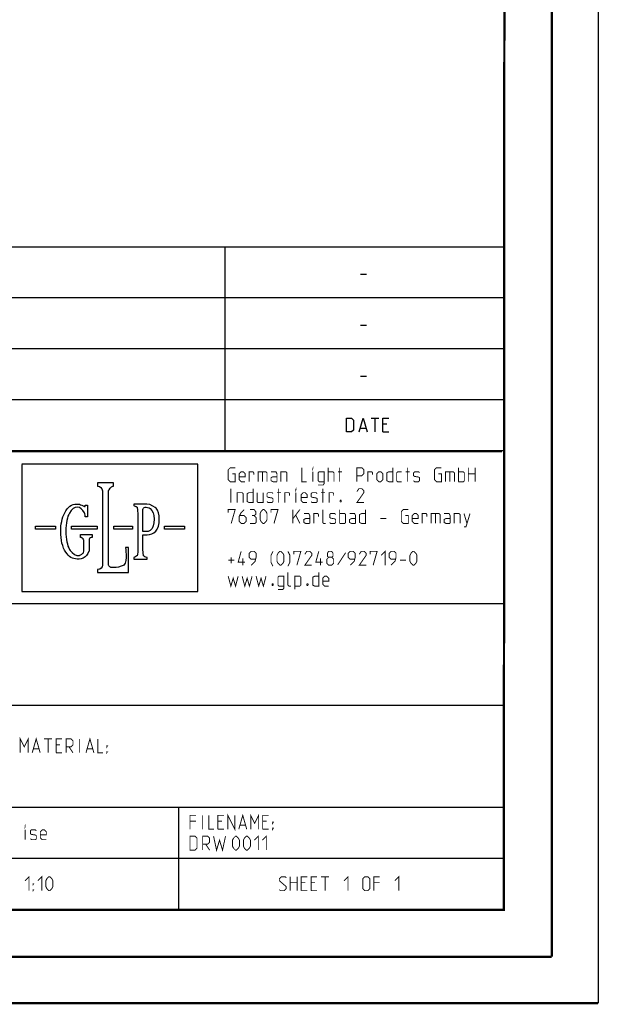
# Model space of a CAD drawing. Header units: millimetres. Extents: x 0 to 420, y 0 to 297.
# Tile 46 of 82: x 358 to 420, y 0 to 106. Entities that reach past the tile are written whole.
import ezdxf

# ---------------------------------------------------------------- set-up
doc = ezdxf.new("R2010")
doc.units = ezdxf.units.MM
doc.header["$LTSCALE"] = 23.1
doc.layers.get('0').update_dxf_attribs({"linetype": 'CONTINUOUS'})

msp = doc.modelspace()

# ---------------------------------------------------------------- linework, layer by layer
at = {"color": 7, "linetype": 'Continuous'}
for p, q in [((420, 297), (420, 0)), ((410, 286.9999), (409.8296, 10.1087)), ((246.8681, 59.5058), (409.628, 59.4942)), ((409.86, 10.0737), (25.007, 10.0134))]:
    msp.add_line(p, q, dxfattribs=at)
at = {"color": 2, "linetype": 'Continuous'}
for p, q in [((246.8497, 81.4948), (409.8097, 81.4948)), ((379.8097, 81.4948), (379.8097, 59.5348)), ((409.8097, 81.4948), (409.8097, 10.1248)), ((394.4168, 78.5355), (395.0597, 78.5355)), ((246.8497, 76.0048), (409.8097, 76.0048)), ((394.4168, 73.0455), (395.0597, 73.0455)), ((246.8497, 70.5148), (409.8097, 70.5148)), ((394.4168, 67.5555), (395.0597, 67.5555)), ((246.8497, 65.0248), (409.8097, 65.0248)), ((395.5418, 63.0298), (396.3989, 63.0298)), ((395.9704, 61.5298), (395.9704, 63.0298)), ((394.3989, 61.9584), (394.9704, 61.9584)), ((397.2561, 62.387), (396.8275, 62.387)), ((396.8275, 61.5298), (397.4704, 61.5298)), ((246.8497, 59.5348), (409.8097, 59.5348)), ((376.9034, 58.0584), (357.9528, 58.0584)), ((357.9528, 58.0385), (357.9528, 57.7219)), ((357.9528, 57.7219), (357.9528, 44.6966)), ((376.9034, 58.0254), (376.9034, 58.0584)), ((376.9034, 57.7219), (376.9034, 58.0254)), ((376.9034, 44.6966), (376.9034, 57.7219)), ((367.7976, 56.0393), (366.0887, 56.0393)), ((366.0887, 56.0393), (366.0887, 55.7027)), ((366.0887, 55.7027), (366.0952, 55.7027)), ((366.6099, 55.1947), (366.6099, 55.1419)), ((367.283, 55.1419), (367.283, 55.2277)), ((367.7514, 55.7094), (367.7976, 55.7094)), ((367.7976, 55.7094), (367.7976, 56.0393)), ((366.6099, 55.1419), (366.6099, 47.976)), ((367.283, 47.976), (367.283, 55.1419)), ((364.7756, 53.6573), (365.013, 53.6506)), ((365.013, 53.6506), (365.013, 52.4035)), ((371.3937, 53.7694), (369.9883, 53.7694)), ((369.9883, 53.7694), (369.9883, 53.6044)), ((370.9846, 53.1426), (370.9846, 53.2218)), ((370.9846, 50.7936), (370.9846, 53.1426)), ((371.2023, 53.4395), (371.2684, 53.4395)), ((365.013, 52.4035), (364.7756, 52.4035)), ((370.4237, 52.7995), (370.4237, 48.8141)), ((359.4111, 51.3742), (361.5621, 51.3742)), ((359.4111, 51.0443), (359.4111, 51.3742)), ((361.5621, 51.0443), (359.4111, 51.0443)), ((361.5621, 51.3742), (361.5621, 51.0443)), ((363.2711, 51.3742), (366.0491, 51.3742)), ((363.2711, 51.0443), (363.2711, 51.3742)), ((366.0491, 51.0443), (363.2711, 51.0443)), ((366.0491, 51.3742), (366.0491, 51.0443)), ((367.8438, 51.3742), (369.8629, 51.3742)), ((367.8438, 51.0443), (367.8438, 51.3742)), ((369.8629, 51.0443), (367.8438, 51.0443)), ((369.8629, 51.3742), (369.8629, 51.0443)), ((373.3006, 51.3742), (375.4452, 51.3742)), ((373.3006, 51.0443), (373.3006, 51.3742)), ((375.4452, 51.0443), (373.3006, 51.0443)), ((375.4452, 51.3742), (375.4452, 51.0443)), ((364.2543, 50.1469), (364.2543, 50.4834)), ((364.2543, 50.4834), (365.5278, 50.4834)), ((364.3466, 50.1469), (364.2543, 50.1469)), ((364.6106, 49.3419), (364.6106, 49.8764)), ((365.1714, 49.9028), (365.1714, 49.3617)), ((365.5278, 50.4834), (365.5278, 50.1469)), ((371.4267, 50.7936), (370.9846, 50.7936)), ((370.9846, 48.8141), (370.9846, 50.4636)), ((364.6106, 48.6887), (364.6106, 49.3419)), ((365.1714, 49.3617), (365.1714, 48.7019)), ((369.4274, 49.0978), (369.0909, 49.0978)), ((369.4274, 46.3792), (369.4274, 49.0978)), ((366.6099, 47.976), (366.6099, 47.1777)), ((367.283, 47.1777), (367.283, 47.976)), ((369.9883, 48.009), (369.9883, 47.8375)), ((369.9883, 47.8375), (371.4201, 47.8375)), ((371.4201, 47.8375), (371.4201, 48.009)), ((366.0887, 46.7158), (366.0887, 46.3792)), ((366.6099, 47.1777), (366.6099, 47.1711)), ((368.1077, 46.9401), (367.5138, 46.9401)), ((366.0887, 46.3792), (369.4274, 46.3792)), ((357.9528, 44.6966), (357.9528, 44.4657)), ((376.9034, 44.3601), (376.9034, 44.6966)), ((357.9528, 44.4657), (357.9528, 44.3601)), ((357.9528, 44.3601), (376.5669, 44.3601)), ((376.5669, 44.3601), (376.9034, 44.3601)), ((301.6897, 43.0648), (409.8097, 43.0648)), ((301.6897, 32.0848), (409.8097, 32.0848)), ((301.6897, 21.1048), (409.8097, 21.1048)), ((374.8097, 21.1048), (374.8097, 10.1248)), ((301.6897, 15.6148), (409.8097, 15.6148)), ((246.8497, 10.1248), (409.8097, 10.1248))]:
    msp.add_line(p, q, dxfattribs=at)
at = {"color": 7, "linetype": 'Continuous', "const_width": 0.25}
for points in [[(415, 5), (415, 292)], [(410, 287), (409.8468, 9.9234)], [(246.8597, 59.511), (409.6521, 59.467)], [(409.8307, 10.048), (25, 10)], [(20, 5), (415, 5)], [(420, 0), (0, 0)]]:
    msp.add_lwpolyline(points, dxfattribs=at)
at = {"color": 2, "linetype": 'Continuous'}
for points in [[(392.899, 61.5298), (392.899, 63.0298), (393.4347, 63.0298), (393.6489, 62.8155), (393.6489, 61.7441), (393.4347, 61.5298), (392.899, 61.5298)], [(394.2561, 61.5298), (394.6847, 63.0298), (395.1132, 61.5298)], [(396.8275, 61.5298), (396.8275, 63.0298), (397.4704, 63.0298)]]:
    msp.add_lwpolyline(points, dxfattribs=at)
at = {"color": 2, "linetype": 'Continuous', "const_width": 0.1}
for points in [[(380.5922, 57.032), (380.9136, 57.032), (380.9136, 56.1748), (380.3779, 56.1748), (380.1636, 56.3891), (380.1636, 57.4605), (380.3779, 57.6748), (380.9136, 57.6748)], [(381.985, 56.1748), (381.5564, 56.1748), (381.3422, 56.3891), (381.3422, 57.032), (381.5564, 57.2463), (381.7707, 57.2463), (381.985, 57.032), (381.985, 56.7105), (381.3422, 56.7105)], [(382.4136, 56.1748), (382.4136, 57.2463), (382.8422, 57.2463), (382.9136, 57.1391), (382.9136, 56.9248)], [(383.3779, 56.1748), (383.3779, 57.2463), (384.235, 57.2463), (384.3422, 57.1391), (384.3422, 56.1748)], [(383.8422, 57.2463), (383.8422, 56.1748)], [(385.4136, 56.1748), (385.4136, 57.032), (385.3064, 57.2463), (384.7707, 57.2463)], [(385.8422, 56.1748), (385.8422, 57.2463), (386.3779, 57.2463), (386.485, 57.1391), (386.485, 56.1748)], [(388.0922, 57.6748), (388.0922, 56.1748), (388.6279, 56.1748)], [(389.2707, 57.5677), (389.2707, 57.6748), (389.3064, 57.6748), (389.2707, 57.5677)], [(389.2707, 56.1748), (389.2707, 57.2463)], [(389.8422, 55.8177), (390.3779, 55.8177), (390.485, 55.9605), (390.485, 57.2463), (389.9493, 57.2463), (389.8422, 57.1391), (389.8422, 56.282), (389.9493, 56.1748), (390.485, 56.1748)], [(390.9136, 56.1748), (390.9136, 57.6748)], [(390.9136, 57.2463), (391.4493, 57.2463), (391.5565, 57.1391), (391.5565, 56.1748)], [(391.985, 57.2463), (392.4136, 57.2463)], [(392.1636, 56.1748), (392.1636, 57.6748)], [(394.0207, 56.1748), (394.0207, 57.6748), (394.5564, 57.6748), (394.7707, 57.4605), (394.7707, 57.032), (394.5564, 56.8177), (394.0207, 56.8177)], [(395.1993, 56.1748), (395.1993, 57.2463), (395.6279, 57.2463), (395.6993, 57.1391), (395.6993, 56.9248)], [(396.1636, 56.3891), (396.1636, 57.032), (396.3779, 57.2463), (396.5922, 57.2463), (396.8065, 57.032), (396.8065, 56.3891), (396.5922, 56.1748), (396.3779, 56.1748), (396.1636, 56.3891)], [(397.8779, 57.6748), (397.8779, 56.1748), (397.4493, 56.1748), (397.235, 56.282), (397.235, 57.1391), (397.4493, 57.2463), (397.8779, 57.2463)], [(398.8422, 56.1748), (398.4136, 56.1748), (398.3065, 56.282), (398.3065, 57.1391), (398.4136, 57.2463), (398.8422, 57.2463)], [(399.2707, 57.2463), (399.6993, 57.2463)], [(399.4493, 56.1748), (399.4493, 57.6748)], [(400.1279, 56.282), (400.235, 56.1748), (400.6636, 56.1748), (400.7707, 56.282), (400.7707, 56.6034), (400.6636, 56.6748), (400.235, 56.7463), (400.1279, 56.8177), (400.1279, 57.1391), (400.235, 57.2463), (400.6636, 57.2463), (400.7707, 57.1391)], [(402.8065, 57.032), (403.1279, 57.032), (403.1279, 56.1748), (402.5922, 56.1748), (402.3779, 56.3891), (402.3779, 57.4605), (402.5922, 57.6748), (403.1279, 57.6748)], [(403.5565, 56.1748), (403.5565, 57.2463), (404.4136, 57.2463), (404.5207, 57.1391), (404.5207, 56.1748)], [(404.0207, 57.2463), (404.0207, 56.1748)], [(404.9493, 56.1748), (404.9493, 57.6748)], [(404.9493, 57.2463), (405.485, 57.2463), (405.5922, 57.1391), (405.5922, 56.282), (405.485, 56.1748), (404.9493, 56.1748)], [(406.0207, 56.1748), (406.0207, 57.6748)], [(406.7707, 57.6748), (406.7707, 56.1748)], [(385.4136, 56.1748), (384.985, 56.1748), (384.7707, 56.282), (384.7707, 56.6034), (384.985, 56.7105), (385.4136, 56.7105)], [(406.0207, 57.032), (406.7707, 57.032)], [(380.4493, 53.9248), (380.4493, 55.4248)], [(382.8422, 55.4248), (382.8422, 53.9248), (382.4136, 53.9248), (382.1993, 54.032), (382.1993, 54.8891), (382.4136, 54.9963), (382.8422, 54.9963)], [(385.5922, 53.9248), (385.5922, 55.4248)], [(387.4493, 55.3177), (387.4493, 55.4248), (387.485, 55.4248), (387.4493, 55.3177)], [(390.3422, 53.9248), (390.3422, 55.4248)], [(394.7707, 53.9248), (394.0207, 53.9248), (394.7707, 54.9963), (394.7707, 55.2105), (394.5564, 55.4248), (394.235, 55.4248), (394.0207, 55.1034)], [(381.1279, 53.9248), (381.1279, 54.9963), (381.6636, 54.9963), (381.7707, 54.8891), (381.7707, 53.9248)], [(383.2707, 54.9963), (383.2707, 54.032), (383.3779, 53.9248), (383.9136, 53.9248), (383.9136, 54.9963)], [(384.3422, 54.032), (384.4493, 53.9248), (384.8779, 53.9248), (384.985, 54.032), (384.985, 54.3534), (384.8779, 54.4248), (384.4493, 54.4963), (384.3422, 54.5677), (384.3422, 54.8891), (384.4493, 54.9963), (384.8779, 54.9963), (384.985, 54.8891)], [(385.4136, 54.9963), (385.8422, 54.9963)], [(386.2707, 53.9248), (386.2707, 54.9963), (386.6993, 54.9963), (386.7707, 54.8891), (386.7707, 54.6748)], [(387.4493, 53.9248), (387.4493, 54.9963)], [(388.6636, 53.9248), (388.235, 53.9248), (388.0207, 54.1391), (388.0207, 54.782), (388.235, 54.9963), (388.4493, 54.9963), (388.6636, 54.782), (388.6636, 54.4605), (388.0207, 54.4605)], [(389.0922, 54.032), (389.1993, 53.9248), (389.6279, 53.9248), (389.735, 54.032), (389.735, 54.3534), (389.6279, 54.4248), (389.1993, 54.4963), (389.0922, 54.5677), (389.0922, 54.8891), (389.1993, 54.9963), (389.6279, 54.9963), (389.735, 54.8891)], [(390.1636, 54.9963), (390.5922, 54.9963)], [(391.0207, 53.9248), (391.0207, 54.9963), (391.4493, 54.9963), (391.5207, 54.8891), (391.5207, 54.6748)], [(392.3065, 54.1748), (392.3422, 54.1034), (392.3422, 54.0677), (392.3065, 53.9963), (392.235, 53.9963), (392.1993, 54.0677), (392.1993, 54.1034), (392.235, 54.1748), (392.3065, 54.1748)], [(380.1636, 52.8534), (380.1636, 53.1748), (380.9136, 53.1748), (380.485, 51.6748)], [(381.8779, 53.1748), (381.5564, 52.8534), (381.3422, 52.4248), (381.3422, 51.8891), (381.5564, 51.6748), (381.8779, 51.6748), (382.0922, 51.8891), (382.0922, 52.3177), (381.8779, 52.532), (381.4136, 52.532)], [(382.9493, 52.532), (383.1279, 52.6391), (383.1279, 52.9605), (382.9493, 53.1748), (382.5207, 53.1748)], [(383.5922, 52.1034), (383.5922, 52.7463), (383.6993, 52.9605), (383.9136, 53.1748), (384.0207, 53.1748), (384.235, 52.9605), (384.3422, 52.7463), (384.3422, 52.1034), (384.235, 51.8891), (384.0207, 51.6748), (383.9136, 51.6748), (383.6993, 51.8891), (383.5922, 52.1034)], [(384.7707, 52.8534), (384.7707, 53.1748), (385.5207, 53.1748), (385.0922, 51.6748)], [(387.1279, 51.6748), (387.1279, 53.1748)], [(387.1279, 52.1748), (387.8779, 53.1748)], [(390.6636, 51.6748), (390.4493, 51.6748), (390.3422, 51.782), (390.3422, 53.1748)], [(392.1636, 51.6748), (392.1636, 53.1748)], [(394.9493, 53.1748), (394.9493, 51.6748), (394.5207, 51.6748), (394.3065, 51.782), (394.3065, 52.6391), (394.5207, 52.7463), (394.9493, 52.7463)], [(399.235, 52.532), (399.5565, 52.532), (399.5565, 51.6748), (399.0207, 51.6748), (398.8065, 51.8891), (398.8065, 52.9605), (399.0207, 53.1748), (399.5565, 53.1748)], [(382.5207, 51.6748), (383.0565, 51.6748), (383.1636, 51.782), (383.1636, 52.3177), (382.9493, 52.532), (382.735, 52.532)], [(387.4493, 52.532), (387.8779, 51.6748)], [(388.9493, 51.6748), (388.9493, 52.532), (388.8422, 52.7463), (388.3065, 52.7463)], [(388.9493, 51.6748), (388.5207, 51.6748), (388.3065, 51.782), (388.3065, 52.1034), (388.5207, 52.2105), (388.9493, 52.2105)], [(389.3779, 51.6748), (389.3779, 52.7463), (389.8065, 52.7463), (389.8779, 52.6391), (389.8779, 52.4248)], [(391.0922, 51.782), (391.1993, 51.6748), (391.6279, 51.6748), (391.735, 51.782), (391.735, 52.1034), (391.6279, 52.1748), (391.1993, 52.2463), (391.0922, 52.3177), (391.0922, 52.6391), (391.1993, 52.7463), (391.6279, 52.7463), (391.735, 52.6391)], [(392.1636, 52.7463), (392.6993, 52.7463), (392.8065, 52.6391), (392.8065, 51.782), (392.6993, 51.6748), (392.1636, 51.6748)], [(393.8779, 51.6748), (393.8779, 52.532), (393.7707, 52.7463), (393.235, 52.7463)], [(393.8779, 51.6748), (393.4493, 51.6748), (393.235, 51.782), (393.235, 52.1034), (393.4493, 52.2105), (393.8779, 52.2105)], [(396.5564, 52.2105), (397.1993, 52.2105)], [(400.6279, 51.6748), (400.1993, 51.6748), (399.985, 51.8891), (399.985, 52.532), (400.1993, 52.7463), (400.4136, 52.7463), (400.6279, 52.532), (400.6279, 52.2105), (399.985, 52.2105)], [(401.0564, 51.6748), (401.0564, 52.7463), (401.485, 52.7463), (401.5565, 52.6391), (401.5565, 52.4248)], [(402.0207, 51.6748), (402.0207, 52.7463), (402.8779, 52.7463), (402.985, 52.6391), (402.985, 51.6748)], [(402.485, 52.7463), (402.485, 51.6748)], [(404.0565, 51.6748), (404.0565, 52.532), (403.9493, 52.7463), (403.4136, 52.7463)], [(404.0565, 51.6748), (403.6279, 51.6748), (403.4136, 51.782), (403.4136, 52.1034), (403.6279, 52.2105), (404.0565, 52.2105)], [(404.485, 51.6748), (404.485, 52.7463), (405.0207, 52.7463), (405.1279, 52.6391), (405.1279, 51.6748)], [(405.5565, 51.3177), (405.7707, 51.3177), (406.1993, 52.7463)], [(405.5565, 52.7463), (405.8779, 51.6748)], [(396.6279, 48.2463), (397.0564, 48.6748), (397.0564, 47.1748)], [(380.1636, 47.7105), (380.8064, 47.7105)], [(380.485, 47.3891), (380.485, 48.032)], [(381.985, 47.4963), (381.235, 47.4963), (381.5564, 48.6748)], [(381.735, 47.1748), (381.735, 47.9248)], [(382.6279, 47.1748), (383.0565, 47.6034), (383.1636, 48.032), (383.1636, 48.4605), (382.9493, 48.6748), (382.6279, 48.6748), (382.4136, 48.4605), (382.4136, 48.032), (382.6279, 47.8177), (383.0922, 47.8177)], [(384.985, 47.0677), (384.7707, 47.4963), (384.7707, 48.2463), (384.985, 48.6748)], [(385.4136, 47.6034), (385.4136, 48.2463), (385.5207, 48.4605), (385.735, 48.6748), (385.8422, 48.6748), (386.0564, 48.4605), (386.1636, 48.2463), (386.1636, 47.6034), (386.0564, 47.3891), (385.8422, 47.1748), (385.735, 47.1748), (385.5207, 47.3891), (385.4136, 47.6034)], [(386.5922, 47.0677), (386.8064, 47.4963), (386.8064, 48.2463), (386.5922, 48.6748)], [(387.235, 48.3534), (387.235, 48.6748), (387.985, 48.6748), (387.5565, 47.1748)], [(389.1636, 47.1748), (388.4136, 47.1748), (389.1636, 48.2463), (389.1636, 48.4605), (388.9493, 48.6748), (388.6279, 48.6748), (388.4136, 48.3534)], [(390.3422, 47.4963), (389.5922, 47.4963), (389.9136, 48.6748)], [(390.0922, 47.1748), (390.0922, 47.9248)], [(390.985, 48.032), (390.8422, 48.1391), (390.8422, 48.4605), (390.985, 48.6748), (391.3064, 48.6748), (391.4493, 48.4605), (391.4493, 48.1391), (391.3064, 48.032), (391.5207, 47.8177), (391.5207, 47.3891), (391.3064, 47.1748), (390.985, 47.1748), (390.7707, 47.3891)], [(390.7707, 47.3891), (390.7707, 47.8177), (390.985, 48.032), (391.3064, 48.032)], [(392.8065, 48.532), (391.9493, 47.2105)], [(393.3064, 47.1748), (393.735, 47.6034), (393.8422, 48.032), (393.8422, 48.4605), (393.6279, 48.6748), (393.3064, 48.6748), (393.0922, 48.4605), (393.0922, 48.032), (393.3064, 47.8177), (393.7707, 47.8177)], [(395.0207, 47.1748), (394.2707, 47.1748), (395.0207, 48.2463), (395.0207, 48.4605), (394.8065, 48.6748), (394.485, 48.6748), (394.2707, 48.3534)], [(395.4493, 48.3534), (395.4493, 48.6748), (396.1993, 48.6748), (395.7707, 47.1748)], [(397.6993, 47.1748), (398.1279, 47.6034), (398.235, 48.032), (398.235, 48.4605), (398.0207, 48.6748), (397.6993, 48.6748), (397.485, 48.4605), (397.485, 48.032), (397.6993, 47.8177), (398.1636, 47.8177)], [(398.6636, 47.7105), (399.3064, 47.7105)], [(399.735, 47.6034), (399.735, 48.2463), (399.8422, 48.4605), (400.0565, 48.6748), (400.1636, 48.6748), (400.3779, 48.4605), (400.485, 48.2463), (400.485, 47.6034), (400.3779, 47.3891), (400.1636, 47.1748), (400.0565, 47.1748), (399.8422, 47.3891), (399.735, 47.6034)], [(380.1636, 45.9963), (380.4493, 44.9248), (380.6993, 45.782), (380.9493, 44.9248), (381.235, 45.9963)], [(381.6636, 45.9963), (381.9493, 44.9248), (382.1993, 45.782), (382.4493, 44.9248), (382.735, 45.9963)], [(383.1636, 45.9963), (383.4493, 44.9248), (383.6993, 45.782), (383.9493, 44.9248), (384.235, 45.9963)], [(385.5207, 44.5677), (386.0564, 44.5677), (386.1636, 44.7105), (386.1636, 45.9963), (385.6279, 45.9963), (385.5207, 45.8891), (385.5207, 45.032), (385.6279, 44.9248), (386.1636, 44.9248)], [(386.9136, 44.9248), (386.6993, 44.9248), (386.5922, 45.032), (386.5922, 46.4248)], [(387.3422, 44.5677), (387.3422, 45.9963), (387.8779, 45.9963), (387.985, 45.8891), (387.985, 45.032), (387.8779, 44.9248), (387.3422, 44.9248)], [(389.9136, 46.4248), (389.9136, 44.9248), (389.485, 44.9248), (389.2707, 45.032), (389.2707, 45.8891), (389.485, 45.9963), (389.9136, 45.9963)], [(390.985, 44.9248), (390.5564, 44.9248), (390.3422, 45.1391), (390.3422, 45.782), (390.5564, 45.9963), (390.7707, 45.9963), (390.985, 45.782), (390.985, 45.4605), (390.3422, 45.4605)], [(384.985, 45.1748), (385.0207, 45.1034), (385.0207, 45.0677), (384.985, 44.9963), (384.9136, 44.9963), (384.8779, 45.0677), (384.8779, 45.1034), (384.9136, 45.1748), (384.985, 45.1748)], [(388.735, 45.1748), (388.7707, 45.1034), (388.7707, 45.0677), (388.735, 44.9963), (388.6636, 44.9963), (388.6279, 45.0677), (388.6279, 45.1034), (388.6636, 45.1748), (388.735, 45.1748)], [(357.7707, 26.9698), (357.7707, 28.4698), (358.1993, 27.6127), (358.6279, 28.4698), (358.6279, 26.9698)], [(359.0564, 26.9698), (359.485, 28.4698), (359.9136, 26.9698)], [(364.8422, 26.9698), (365.2707, 28.4698), (365.6993, 26.9698)], [(360.3422, 28.4698), (361.1993, 28.4698)], [(360.7707, 26.9698), (360.7707, 28.4698)], [(361.6279, 26.9698), (361.6279, 28.4698), (362.2707, 28.4698)], [(362.0565, 27.827), (361.6279, 27.827)], [(362.6993, 26.9698), (362.6993, 28.4698), (363.235, 28.4698), (363.4493, 28.2555), (363.4493, 27.827), (363.235, 27.6127), (362.6993, 27.6127)], [(363.0207, 27.6127), (363.4493, 26.9698)], [(364.1636, 26.9698), (364.1636, 28.4698)], [(366.1279, 28.4698), (366.1279, 26.9698), (366.6636, 26.9698)], [(367.0922, 27.6127), (367.0922, 27.7198), (367.1636, 27.7198), (367.0922, 27.6127)], [(359.1993, 27.3984), (359.7707, 27.3984)], [(361.6279, 26.9698), (362.2707, 26.9698)], [(364.985, 27.3984), (365.5564, 27.3984)], [(367.0922, 26.9698), (367.0922, 27.077), (367.1636, 27.077), (367.0922, 26.9698)], [(376.0507, 18.7348), (376.0507, 20.2348), (376.6936, 20.2348)], [(377.4079, 18.7348), (377.4079, 20.2348)], [(378.0864, 20.2348), (378.0864, 18.7348), (378.6222, 18.7348)], [(379.0507, 18.7348), (379.0507, 20.2348), (379.6936, 20.2348)], [(380.1222, 18.7348), (380.1222, 20.2348), (380.8722, 18.7348), (380.8722, 20.2348)], [(381.3007, 18.7348), (381.7293, 20.2348), (382.1579, 18.7348)], [(382.5864, 18.7348), (382.5864, 20.2348), (383.015, 19.3777), (383.4436, 20.2348), (383.4436, 18.7348)], [(383.8722, 18.7348), (383.8722, 20.2348), (384.515, 20.2348)], [(358.2879, 19.0027), (358.2879, 19.1098), (358.3236, 19.1098), (358.2879, 19.0027)], [(376.6936, 19.592), (376.0507, 19.592)], [(379.4793, 19.592), (379.0507, 19.592)], [(381.4436, 19.1634), (382.015, 19.1634)], [(384.3007, 19.592), (383.8722, 19.592)], [(384.9436, 19.3777), (384.9436, 19.4848), (385.015, 19.4848), (384.9436, 19.3777)], [(358.2879, 17.6098), (358.2879, 18.6813)], [(358.8593, 17.717), (358.9664, 17.6098), (359.395, 17.6098), (359.5022, 17.717), (359.5022, 18.0384), (359.395, 18.1098), (358.9664, 18.1813), (358.8593, 18.2527), (358.8593, 18.5741), (358.9664, 18.6813), (359.395, 18.6813), (359.5022, 18.5741)], [(360.5736, 17.6098), (360.145, 17.6098), (359.9307, 17.8241), (359.9307, 18.467), (360.145, 18.6813), (360.3593, 18.6813), (360.5736, 18.467), (360.5736, 18.1455), (359.9307, 18.1455)], [(376.0507, 16.4848), (376.0507, 17.9848), (376.5864, 17.9848), (376.8007, 17.7705), (376.8007, 16.6991), (376.5864, 16.4848), (376.0507, 16.4848)], [(377.4079, 16.4848), (377.4079, 17.9848), (377.9436, 17.9848), (378.1579, 17.7705), (378.1579, 17.342), (377.9436, 17.1277), (377.4079, 17.1277)], [(378.5864, 17.9848), (378.9079, 16.4848), (379.2293, 17.5563), (379.5507, 16.4848), (379.8722, 17.9848)], [(379.0507, 18.7348), (379.6936, 18.7348)], [(380.6222, 16.9134), (380.6222, 17.5563), (380.7293, 17.7705), (380.9436, 17.9848), (381.0507, 17.9848), (381.265, 17.7705), (381.3722, 17.5563), (381.3722, 16.9134), (381.265, 16.6991), (381.0507, 16.4848), (380.9436, 16.4848), (380.7293, 16.6991), (380.6222, 16.9134)], [(381.8007, 16.9134), (381.8007, 17.5563), (381.9079, 17.7705), (382.1222, 17.9848), (382.2293, 17.9848), (382.4436, 17.7705), (382.5507, 17.5563), (382.5507, 16.9134), (382.4436, 16.6991), (382.2293, 16.4848), (382.1222, 16.4848), (381.9079, 16.6991), (381.8007, 16.9134)], [(382.9793, 17.5563), (383.4079, 17.9848), (383.4079, 16.4848)], [(383.8364, 17.5563), (384.265, 17.9848), (384.265, 16.4848)], [(383.8722, 18.7348), (384.515, 18.7348)], [(384.9436, 18.7348), (384.9436, 18.842), (385.015, 18.842), (384.9436, 18.7348)], [(377.7293, 17.1277), (378.1579, 16.4848)], [(358.2797, 13.1913), (358.7082, 13.6198), (358.7082, 12.1198)], [(359.1368, 12.7627), (359.1368, 12.8698), (359.2082, 12.8698), (359.1368, 12.7627)], [(359.6725, 13.1913), (360.1011, 13.6198), (360.1011, 12.1198)], [(360.5297, 12.5484), (360.5297, 13.1913), (360.6368, 13.4055), (360.8511, 13.6198), (360.9582, 13.6198), (361.1725, 13.4055), (361.2797, 13.1913), (361.2797, 12.5484), (361.1725, 12.3341), (360.9582, 12.1198), (360.8511, 12.1198), (360.6368, 12.3341), (360.5297, 12.5484)], [(385.6668, 12.227), (385.7739, 12.1198), (386.2025, 12.1198), (386.4168, 12.3341), (386.4168, 12.5484), (385.6668, 13.1913), (385.6668, 13.4055), (385.8811, 13.6198), (386.3097, 13.6198), (386.4168, 13.5127)], [(386.8454, 12.1198), (386.8454, 13.6198)], [(386.8454, 12.977), (387.5954, 12.977)], [(387.5954, 13.6198), (387.5954, 12.1198)], [(388.0239, 12.1198), (388.0239, 13.6198), (388.6668, 13.6198)], [(388.4525, 12.977), (388.0239, 12.977)], [(389.0954, 12.1198), (389.0954, 13.6198), (389.7382, 13.6198)], [(389.524, 12.977), (389.0954, 12.977)], [(390.1668, 13.6198), (391.0239, 13.6198)], [(390.5954, 12.1198), (390.5954, 13.6198)], [(392.6311, 13.1913), (393.0597, 13.6198), (393.0597, 12.1198)], [(394.6668, 12.3341), (394.6668, 13.4055), (394.8811, 13.6198), (395.2025, 13.6198), (395.4168, 13.4055), (395.4168, 12.3341), (395.2025, 12.1198), (394.8811, 12.1198), (394.6668, 12.3341)], [(395.8454, 12.1198), (395.8454, 13.6198), (396.4882, 13.6198)], [(396.4882, 12.977), (395.8454, 12.977)], [(398.0954, 13.1913), (398.5239, 13.6198), (398.5239, 12.1198)], [(359.1368, 12.1198), (359.1368, 12.227), (359.2082, 12.227), (359.1368, 12.1198)], [(388.0239, 12.1198), (388.6668, 12.1198)], [(389.0954, 12.1198), (389.7382, 12.1198)]]:
    msp.add_lwpolyline(points, dxfattribs=at)
at = {"color": 2, "linetype": 'Continuous'}
for points in [[(366.0952, 55.7027), (366.379, 55.7094), (366.6099, 55.4784), (366.6099, 55.1947)], [(367.283, 55.2277), (367.283, 55.2277), (367.5275, 55.7037), (367.7514, 55.7094)], [(364.4127, 53.6309), (364.5974, 53.5385), (364.6502, 53.5055), (364.6765, 53.4989)], [(369.9883, 53.6044), (369.9883, 53.6044), (370.2816, 53.5378), (370.3445, 53.4197)], [(370.3445, 53.4197), (370.3445, 53.4197), (370.4237, 53.0079), (370.4237, 52.7995)], [(370.9846, 53.2218), (370.9846, 53.2218), (371.0997, 53.4395), (371.2023, 53.4395)], [(371.2684, 53.4395), (371.2684, 53.4395), (371.6353, 53.3879), (371.7698, 53.2745)], [(372.3966, 53.334), (372.3966, 53.334), (371.7582, 53.7694), (371.3937, 53.7694)], [(364.7756, 52.4035), (364.7756, 52.4035), (364.7431, 52.7059), (364.6765, 52.8391)], [(371.8094, 50.9519), (371.8094, 50.9519), (371.5643, 50.805), (371.4267, 50.7936)], [(364.6106, 49.8764), (364.6106, 49.8764), (364.4726, 50.1469), (364.3466, 50.1469)], [(363.0731, 48.8668), (363.0731, 48.8668), (363.5278, 48.2216), (363.8716, 48.2136)], [(369.0909, 49.0978), (369.0909, 49.0978), (369.3584, 47.6639), (368.9391, 47.1777)], [(370.4237, 48.8141), (370.4237, 48.8141), (370.4439, 48.3914), (370.3578, 48.207)], [(371.0572, 48.207), (371.0572, 48.207), (370.9846, 48.6103), (370.9846, 48.8141)], [(363.8716, 48.2136), (363.8716, 48.2136), (364.0497, 48.2185), (364.1355, 48.24)], [(364.1355, 48.24), (364.1355, 48.24), (364.2495, 48.2807), (364.3005, 48.3125)], [(364.3005, 48.3125), (364.3005, 48.3125), (364.466, 48.4188), (364.5314, 48.4907)], [(364.5314, 48.4907), (364.5314, 48.4907), (364.6106, 48.6176), (364.6106, 48.6887)], [(365.1714, 48.7019), (365.1714, 48.7019), (364.9453, 48.2231), (364.7426, 48.0684)], [(370.3578, 48.207), (370.3578, 48.207), (370.1261, 48.032), (369.9883, 48.009)], [(371.4201, 48.009), (371.2155, 48.0355), (371.1166, 48.1146), (371.0572, 48.207)], [(367.5138, 46.9401), (367.5138, 46.9401), (367.283, 47.0672), (367.283, 47.1777)], [(368.9391, 47.1777), (368.9391, 47.1777), (368.396, 46.9401), (368.1077, 46.9401)]]:
    msp.add_open_spline(points, degree=3, dxfattribs=at)
for points, knots in [([(362.5651, 52.8258), (362.5651, 52.8258), (362.8818, 53.4593), (363.3107, 53.7694), (363.8452, 53.7694), (363.8452, 53.7694), (364.0366, 53.7694), (364.2279, 53.7298), (364.4127, 53.6309)], [0.9428571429, 0.9428571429, 0.9428571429, 0.9428571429, 0.9428581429, 0.9714285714, 0.9714285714, 0.9714285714, 0.9714295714, 1, 1, 1, 1]), ([(364.6765, 52.8391), (364.6765, 52.8391), (364.4853, 53.1822), (364.2279, 53.4329), (363.9178, 53.4329), (363.9178, 53.4329), (363.5944, 53.4329), (363.3173, 53.2218), (363.0731, 52.7995)], [0.2285714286, 0.2285714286, 0.2285714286, 0.2285714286, 0.2285724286, 0.2571428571, 0.2571428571, 0.2571428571, 0.2571438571, 0.2857142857, 0.2857142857, 0.2857142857, 0.2857142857]), ([(364.6765, 53.4989), (364.6765, 53.4989), (364.7227, 53.4791), (364.7756, 53.5187), (364.7756, 53.5715), (364.7756, 53.5715), (364.7756, 53.5913), (364.7756, 53.6243), (364.7756, 53.6573)], [0.0571428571, 0.0571428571, 0.0571428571, 0.0571428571, 0.0571438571, 0.0857142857, 0.0857142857, 0.0857142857, 0.0857152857, 0.1142857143, 0.1142857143, 0.1142857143, 0.1142857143]), ([(371.7698, 53.2745), (371.7698, 53.2745), (372.0404, 53.0568), (372.1789, 52.6939), (372.1789, 52.1397), (372.1789, 52.1397), (372.1789, 51.5589), (372.0601, 51.1631), (371.8094, 50.9519)], [0.444444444, 0.444444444, 0.444444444, 0.444444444, 0.444445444, 0.555555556, 0.555555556, 0.555555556, 0.555556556, 0.666666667, 0.666666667, 0.666666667, 0.666666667]), ([(372.3571, 50.8397), (372.3571, 50.8397), (372.6145, 51.1169), (372.7398, 51.5523), (372.7398, 52.166), (372.7398, 52.166), (372.7398, 52.6477), (372.6276, 53.037), (372.3966, 53.334)], [0.277777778, 0.277777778, 0.277777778, 0.277777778, 0.277778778, 0.333333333, 0.333333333, 0.333333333, 0.333334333, 0.388888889, 0.388888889, 0.388888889, 0.388888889]), ([(362.6773, 48.5765), (362.6773, 48.5765), (362.3078, 49.1241), (362.123, 49.9028), (362.123, 50.8133), (362.123, 50.8133), (362.123, 51.6118), (362.2682, 52.2518), (362.5651, 52.8258)], [0.8857142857, 0.8857142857, 0.8857142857, 0.8857142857, 0.8857152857, 0.9142857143, 0.9142857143, 0.9142857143, 0.9142867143, 0.9428571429, 0.9428571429, 0.9428571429, 0.9428571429]), ([(363.0731, 52.7995), (363.0731, 52.7995), (362.829, 52.3771), (362.6839, 51.7767), (362.6839, 50.8133), (362.6839, 50.8133), (362.6839, 50.0215), (362.829, 49.3089), (363.0731, 48.8668)], [0.2857142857, 0.2857142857, 0.2857142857, 0.2857142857, 0.2857152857, 0.3142857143, 0.3142857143, 0.3142857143, 0.3142867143, 0.3428571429, 0.3428571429, 0.3428571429, 0.3428571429]), ([(365.5278, 50.1469), (365.5278, 50.1469), (365.4882, 50.1469), (365.4486, 50.1469), (365.409, 50.1469), (365.409, 50.1469), (365.277, 50.1469), (365.1714, 50.0347), (365.1714, 49.9028)], [0.6857142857, 0.6857142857, 0.6857142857, 0.6857142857, 0.6857152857, 0.7142857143, 0.7142857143, 0.7142857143, 0.7142867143, 0.7428571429, 0.7428571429, 0.7428571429, 0.7428571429]), ([(370.9846, 50.4636), (370.9846, 50.4636), (371.1628, 50.4571), (371.3673, 50.4636), (371.4267, 50.4636), (371.4267, 50.4636), (371.8094, 50.4636), (372.0997, 50.5692), (372.3571, 50.8397)], [0.166666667, 0.166666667, 0.166666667, 0.166666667, 0.166667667, 0.222222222, 0.222222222, 0.222222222, 0.222223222, 0.277777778, 0.277777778, 0.277777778, 0.277777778]), ([(364.7426, 48.0684), (364.7426, 48.0684), (364.4786, 47.8705), (364.1685, 47.8375), (363.9045, 47.8375), (363.9045, 47.8375), (363.4163, 47.8375), (363.0072, 48.0882), (362.6773, 48.5765)], [0.8285714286, 0.8285714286, 0.8285714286, 0.8285714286, 0.8285724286, 0.8571428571, 0.8571428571, 0.8571428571, 0.8571438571, 0.8857142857, 0.8857142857, 0.8857142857, 0.8857142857]), ([(366.6099, 47.1711), (366.6099, 47.1711), (366.6099, 46.9203), (366.4053, 46.7158), (366.1546, 46.7158), (366.1546, 46.7158), (366.1283, 46.7158), (366.1084, 46.7158), (366.0887, 46.7158)], [0.2083333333, 0.2083333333, 0.2083333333, 0.2083333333, 0.2083343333, 0.25, 0.25, 0.25, 0.250001, 0.2916666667, 0.2916666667, 0.2916666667, 0.2916666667])]:
    msp.add_open_spline(points, degree=3, knots=knots, dxfattribs=at)

doc.saveas('drawing.dxf')
